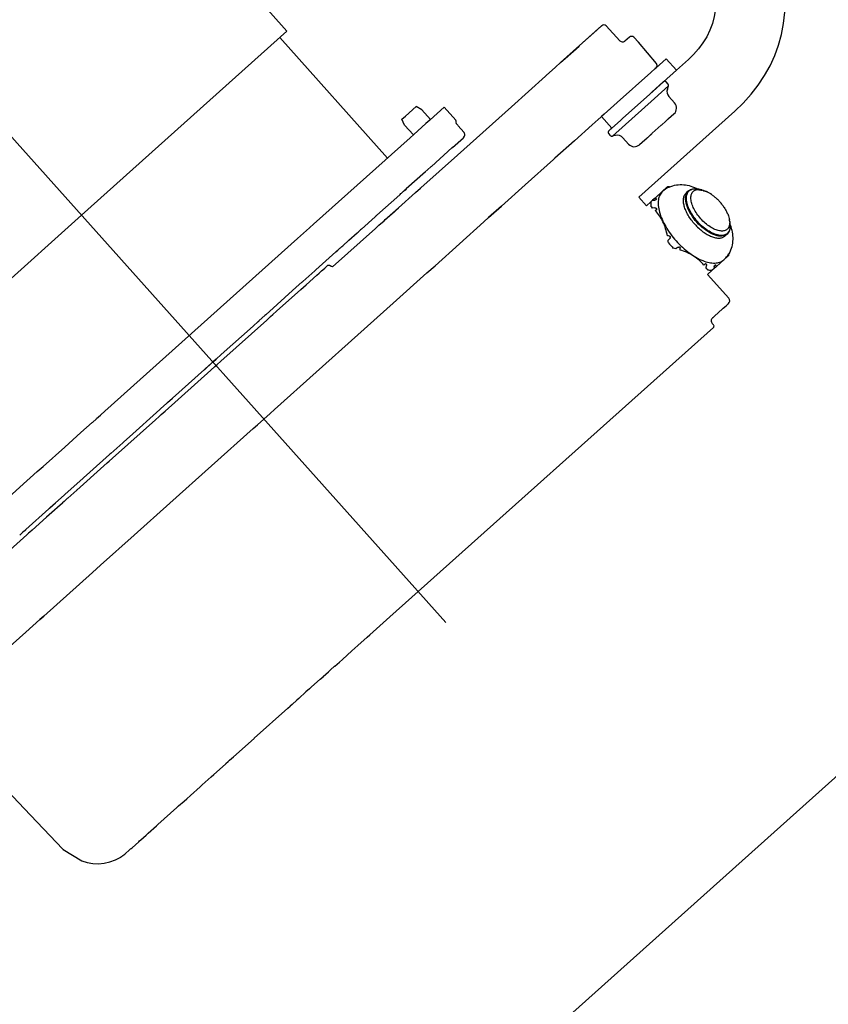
# Model space of a CAD drawing. Header units: millimetres. Extents: x -5775 to 72913, y -36825 to 83180.
# Tile 17 of 48: x 64341 to 64551, y 43064 to 43319. Entities that reach past the tile are written whole.
import ezdxf
from ezdxf.enums import TextEntityAlignment as Align

# ---------------------------------------------------------------- set-up
doc = ezdxf.new("R2010")
doc.units = ezdxf.units.MM
doc.header["$LTSCALE"] = 0.3
doc.layers.add('RLT 2', color=253, linetype='Continuous')
doc.styles.add('Arial', font='arial.ttf', dxfattribs={"width": 0.95, "height": 1.8})

# ---------------------------------------------------------------- blocks, each defined once
blk = doc.blocks.new('RLT2')
at = {"layer": 'RLT 2', "ltscale": 4}
blk.add_line((104189.11, -109757.98), (104476.56, -110079.22), dxfattribs=at)
at = {"layer": 'RLT 2', "ltscale": 10}
blk.add_line((104893.48, -109836.57), (104189.26, -110466.73), dxfattribs=at)
at = {"layer": 'RLT 2'}
for p, q in [((104420.46, -109909.27), (104435.37, -109925.93)), ((104506.32, -109934.09), (104516.93, -109924.6)), ((104515.67, -109925.73), (104516.93, -109924.6)), ((104516.93, -109924.6), (104516.98, -109924.55)), ((104516.93, -109924.6), (104516.97, -109924.56)), ((104521.7, -109928.42), (104518.1, -109924.6)), ((104382.07, -109973.62), (104435.37, -109925.93)), ((104433.51, -109927.59), (104461.45, -109958.82)), ((104511.22, -109929.71), (104515.67, -109925.73)), ((104524.18, -109927.51), (104522.99, -109928.57)), ((104526.48, -109928.81), (104525.3, -109927.55)), ((104507.47, -109933.06), (104511.11, -109929.81)), ((104511.11, -109929.81), (104511.22, -109929.71)), ((104531.15, -109934.31), (104526.48, -109928.81)), ((104502.55, -109937.47), (104505.02, -109935.26)), ((104505.02, -109935.26), (104506.32, -109934.09)), ((104506.32, -109934.09), (104505.02, -109935.26)), ((104506.32, -109934.09), (104507.47, -109933.06)), ((104530.81, -109935.66), (104531.08, -109935.43)), ((104530.81, -109935.66), (104531.08, -109935.43)), ((104531.08, -109935.43), (104530.81, -109935.66)), ((104533.68, -109933.1), (104531.08, -109935.43)), ((104533.68, -109933.1), (104536.34, -109936.08)), ((104539.47, -109933.28), (104536.34, -109936.08)), ((104539.47, -109933.28), (104539.47, -109933.28)), ((104493.55, -109945.52), (104502.39, -109937.61)), ((104502.39, -109937.61), (104502.55, -109937.47)), ((104520.98, -109944.46), (104529.7, -109936.66)), ((104529.7, -109936.66), (104530.81, -109935.66)), ((104530.81, -109935.66), (104529.7, -109936.66)), ((104536.34, -109936.08), (104532.99, -109939.08)), ((104529.45, -109942.25), (104532.98, -109939.09)), ((104532.95, -109939.12), (104530.01, -109941.75)), ((104534.27, -109940.14), (104530.64, -109943.39)), ((104532.99, -109939.08), (104532.95, -109939.12)), ((104532.98, -109939.09), (104532.99, -109939.08)), ((104534.17, -109939.65), (104533.69, -109939.12)), ((104534, -109940.96), (104534.27, -109940.14)), ((104522.37, -109948.58), (104529.45, -109942.25)), ((104522.37, -109948.58), (104529.45, -109942.25)), ((104529.64, -109942.08), (104529.45, -109942.25)), ((104529.87, -109941.87), (104529.64, -109942.08)), ((104530.01, -109941.75), (104529.87, -109941.87)), ((104535.87, -109944.55), (104534.41, -109942.92)), ((104468.9, -109945.44), (104466.1, -109947.94)), ((104470.34, -109946.3), (104468.9, -109945.44)), ((104476.14, -109945.66), (104472.46, -109948.97)), ((104476.14, -109945.66), (104479.14, -109949.03)), ((104479.54, -109958.06), (104493.55, -109945.52)), ((104517.58, -109947.5), (104520.98, -109944.46)), ((104519.74, -109953.14), (104530.64, -109943.39)), ((104465.17, -109948.77), (104466.1, -109947.94)), ((104472.61, -109948.83), (104470.34, -109946.3)), ((104514.54, -109950.22), (104517.58, -109947.5)), ((104516.91, -109948.1), (104515.77, -109949.12)), ((104517.58, -109947.5), (104516.91, -109948.1)), ((104516.91, -109948.1), (104519.58, -109951.08)), ((104517.6, -109947.49), (104517.58, -109947.5)), ((104519.14, -109946.1), (104517.6, -109947.49)), ((104551.47, -109946.7), (104526.58, -109968.97)), ((104534.29, -109948.66), (104535.69, -109947.4)), ((104535.65, -109947.44), (104534.29, -109948.66)), ((104535.72, -109947.38), (104535.65, -109947.44)), ((104535.69, -109947.4), (104535.69, -109947.4)), ((104465.87, -109950.3), (104465.17, -109948.77)), ((104468.13, -109952.83), (104465.87, -109950.3)), ((104471.41, -109949.9), (104468.28, -109952.7)), ((104472.39, -109949.03), (104471.41, -109949.9)), ((104472.46, -109948.97), (104472.39, -109949.03)), ((104479.76, -109950.45), (104481.22, -109952.15)), ((104514.54, -109950.22), (104509.89, -109954.38)), ((104519.58, -109951.08), (104521.81, -109949.08)), ((104519.58, -109951.08), (104521.81, -109949.08)), ((104521.81, -109949.08), (104522.18, -109948.75)), ((104521.81, -109949.08), (104522.18, -109948.75)), ((104522.18, -109948.75), (104522.37, -109948.58)), ((104522.18, -109948.75), (104522.37, -109948.58)), ((104531.64, -109951.02), (104532.39, -109950.35)), ((104531.64, -109951.02), (104532.39, -109950.35)), ((104532.39, -109950.35), (104532.53, -109950.23)), ((104532.39, -109950.35), (104532.53, -109950.23)), ((104532.53, -109950.23), (104533.48, -109949.38)), ((104532.53, -109950.23), (104533.48, -109949.38)), ((104533.48, -109949.38), (104533.68, -109949.2)), ((104533.66, -109949.21), (104533.48, -109949.38)), ((104533.68, -109949.2), (104533.66, -109949.21)), ((104533.68, -109949.2), (104533.84, -109949.05)), ((104533.84, -109949.05), (104533.68, -109949.2)), ((104533.84, -109949.05), (104534.24, -109948.7)), ((104534.24, -109948.7), (104533.84, -109949.05)), ((104534.24, -109948.7), (104534.27, -109948.67)), ((104534.27, -109948.67), (104534.24, -109948.7)), ((104534.27, -109948.67), (104534.29, -109948.66)), ((104534.29, -109948.66), (104534.27, -109948.67)), ((104468.28, -109952.7), (104467.28, -109953.59)), ((104481.27, -109952.2), (104481.22, -109952.15)), ((104519.27, -109952.99), (104518.79, -109952.46)), ((104518.83, -109951.75), (104519.58, -109951.08)), ((104518.83, -109951.75), (104519.53, -109951.12)), ((104519.53, -109951.12), (104519.58, -109951.08)), ((104520.59, -109952.97), (104519.74, -109953.14)), ((104529.01, -109953.38), (104529.96, -109952.53)), ((104529.01, -109953.38), (104529.91, -109952.57)), ((104529.91, -109952.57), (104529.96, -109952.53)), ((104529.96, -109952.53), (104530.09, -109952.41)), ((104529.96, -109952.53), (104530.09, -109952.41)), ((104530.09, -109952.41), (104530.85, -109951.73)), ((104530.09, -109952.41), (104530.85, -109951.73)), ((104530.85, -109951.73), (104531.64, -109951.02)), ((104530.85, -109951.73), (104531.64, -109951.02)), ((104442.28, -109975.97), (104467.28, -109953.59)), ((104478.32, -109956.06), (104481.11, -109953.57)), ((104481.11, -109953.57), (104481.14, -109953.54)), ((104481.12, -109953.56), (104481.11, -109953.57)), ((104481.14, -109953.54), (104481.12, -109953.56)), ((104481.15, -109953.53), (104481.14, -109953.54)), ((104509.89, -109954.38), (104504.85, -109958.89)), ((104523.95, -109955.22), (104522.49, -109953.59)), ((104526.77, -109955.38), (104526.84, -109955.32)), ((104526.8, -109955.36), (104528.2, -109954.1)), ((104526.84, -109955.32), (104528.2, -109954.1)), ((104528.2, -109954.1), (104528.25, -109954.06)), ((104528.2, -109954.1), (104528.25, -109954.06)), ((104528.25, -109954.06), (104528.65, -109953.7)), ((104528.25, -109954.06), (104528.6, -109953.75)), ((104528.6, -109953.75), (104528.65, -109953.7)), ((104528.65, -109953.7), (104528.81, -109953.56)), ((104528.65, -109953.7), (104528.81, -109953.56)), ((104528.81, -109953.56), (104528.82, -109953.54)), ((104528.81, -109953.56), (104528.82, -109953.54)), ((104528.82, -109953.54), (104529.01, -109953.38)), ((104528.82, -109953.54), (104529.01, -109953.38)), ((104470.04, -109966.56), (104479.54, -109958.06)), ((104472.8, -109961.01), (104478.24, -109956.14)), ((104478.24, -109956.14), (104478.32, -109956.06)), ((104478.32, -109956.06), (104478.24, -109956.14)), ((104478.32, -109956.06), (104478.32, -109956.06)), ((104504.47, -109959.23), (104497.15, -109965.79)), ((104504.85, -109958.89), (104504.47, -109959.23)), ((104471.27, -109962.37), (104466.29, -109966.83)), ((104471.13, -109962.49), (104472.66, -109961.13)), ((104472.8, -109961.01), (104472.66, -109961.13)), ((104466.3, -109966.82), (104469.75, -109963.73)), ((104497.15, -109965.79), (104491.02, -109971.27)), ((104458.67, -109973.65), (104464.61, -109968.34)), ((104464.27, -109971.73), (104468.72, -109967.74)), ((104464.27, -109971.73), (104468.72, -109967.74)), ((104464.79, -109968.17), (104464.61, -109968.34)), ((104464.68, -109968.27), (104464.91, -109968.06)), ((104464.91, -109968.06), (104465.1, -109967.89)), ((104465.5, -109967.53), (104465.1, -109967.89)), ((104465.1, -109967.89), (104465.14, -109967.85)), ((104465.14, -109967.85), (104465.52, -109967.52)), ((104465.24, -109967.77), (104465.52, -109967.52)), ((104465.52, -109967.52), (104465.66, -109967.39)), ((104465.66, -109967.39), (104465.7, -109967.36)), ((104465.7, -109967.36), (104465.88, -109967.2)), ((104465.84, -109967.23), (104466.23, -109966.88)), ((104466.23, -109966.88), (104465.84, -109967.23)), ((104465.88, -109967.2), (104466.15, -109966.96)), ((104466.15, -109966.96), (104466.23, -109966.88)), ((104466.23, -109966.88), (104466.3, -109966.82)), ((104466.29, -109966.83), (104466.23, -109966.88)), ((104466.23, -109966.88), (104466.25, -109966.86)), ((104468.72, -109967.74), (104469.91, -109966.68)), ((104468.72, -109967.74), (104468.78, -109967.68)), ((104468.78, -109967.68), (104469.99, -109966.6)), ((104469.91, -109966.68), (104470.04, -109966.56)), ((104470.02, -109966.58), (104469.97, -109966.62)), ((104469.99, -109966.6), (104470.02, -109966.58)), ((104530.8, -109969.19), (104532.74, -109967.45)), ((104532.74, -109967.45), (104532.75, -109967.44)), ((104532.75, -109967.44), (104532.78, -109967.42)), ((104532.77, -109967.46), (104532.76, -109967.47)), ((104532.8, -109967.44), (104532.77, -109967.46)), ((104532.78, -109967.42), (104533.81, -109966.49)), ((104533.96, -109966.36), (104533.81, -109966.49)), ((104533.96, -109966.36), (104534.03, -109966.29)), ((104539.46, -109967.37), (104538.9, -109967.88)), ((104539.04, -109967.92), (104539.04, -109967.91)), ((104542.96, -109967.09), (104542.16, -109966.9)), ((104542.92, -109967.17), (104542.93, -109967.17)), ((104528.56, -109971.19), (104526.58, -109968.97)), ((104526.67, -109969.08), (104526.67, -109969.08)), ((104529.73, -109970.15), (104528.56, -109971.19)), ((104529.73, -109970.15), (104530.15, -109969.77)), ((104530.8, -109969.19), (104530.15, -109969.77)), ((104530.15, -109969.77), (104530.76, -109969.73)), ((104531.05, -109969.63), (104531.18, -109969.52)), ((104546.88, -109969.43), (104546.75, -109969.3)), ((104382.07, -109973.62), (104328.77, -110021.32)), ((104458.48, -109973.82), (104458.67, -109973.65)), ((104460.67, -109974.94), (104464.27, -109971.73)), ((104460.86, -109974.78), (104463.14, -109972.73)), ((104463.14, -109972.73), (104464.27, -109971.73)), ((104487.66, -109974.28), (104491.02, -109971.27)), ((104491.02, -109971.27), (104487.66, -109974.28)), ((104530.79, -109971.75), (104530.18, -109971.79)), ((104530.85, -109972.44), (104531.2, -109972.14)), ((104441.3, -109976.85), (104442.28, -109975.97)), ((104458.22, -109974.05), (104454.66, -109977.24)), ((104458.28, -109974), (104458.22, -109974.05)), ((104458.38, -109973.9), (104458.28, -109974)), ((104458.36, -109973.92), (104458.28, -109974)), ((104458.31, -109977.05), (104459.21, -109976.25)), ((104458.32, -109973.96), (104458.38, -109973.91)), ((104458.38, -109973.9), (104458.36, -109973.92)), ((104458.38, -109973.9), (104458.48, -109973.82)), ((104458.38, -109973.9), (104458.46, -109973.84)), ((104458.38, -109973.91), (104458.38, -109973.9)), ((104458.53, -109973.77), (104458.42, -109973.87)), ((104458.46, -109973.84), (104458.48, -109973.82)), ((104459.21, -109976.25), (104460.53, -109975.07)), ((104459.21, -109976.25), (104460.53, -109975.07)), ((104460.53, -109975.07), (104460.67, -109974.94)), ((104460.53, -109975.07), (104460.54, -109975.06)), ((104460.54, -109975.06), (104460.86, -109974.78)), ((104473.75, -109986.72), (104486.41, -109975.4)), ((104486.41, -109975.4), (104487.66, -109974.28)), ((104550.14, -109975.1), (104550.23, -109975.92)), ((104550.23, -109975.92), (104550.23, -109975.92)), ((104438.1, -109979.71), (104441.23, -109976.91)), ((104441.23, -109976.91), (104441.3, -109976.85)), ((104447.16, -109987.03), (104458.31, -109977.05)), ((104451.44, -109980.12), (104453.54, -109978.24)), ((104453.54, -109978.24), (104453.55, -109978.23)), ((104453.55, -109978.23), (104453.81, -109978)), ((104453.81, -109978), (104454.44, -109977.44)), ((104454.66, -109977.24), (104454.44, -109977.44)), ((104549.47, -109978.55), (104548.9, -109979.06)), ((104549.47, -109978.55), (104549.46, -109978.56)), ((104388.14, -110024.41), (104438.1, -109979.71)), ((104449.81, -109981.57), (104451.44, -109980.12)), ((104534.19, -109980.1), (104534.63, -109979.71)), ((104442.84, -109987.81), (104448.05, -109983.15)), ((104448.05, -109983.15), (104449.59, -109981.77)), ((104448.05, -109983.15), (104448.54, -109982.71)), ((104448.54, -109982.71), (104448.65, -109982.61)), ((104448.65, -109982.61), (104449.48, -109981.87)), ((104449.48, -109981.87), (104449.59, -109981.77)), ((104449.59, -109981.77), (104449.81, -109981.57)), ((104536.67, -109981.99), (104536.23, -109982.39)), ((104543.82, -109986.24), (104543.47, -109986.55)), ((104548.64, -109985.23), (104546.71, -109986.96)), ((104548.63, -109985.2), (104548.64, -109985.19)), ((104548.64, -109985.19), (104548.67, -109985.17)), ((104548.66, -109985.21), (104548.64, -109985.23)), ((104548.68, -109985.19), (104548.66, -109985.21)), ((104549.72, -109984.26), (104548.68, -109985.19)), ((104549.87, -109984.13), (104549.72, -109984.26)), ((104549.94, -109984.07), (104549.87, -109984.13)), ((104439.49, -109990.81), (104442.59, -109988.03)), ((104442.84, -109987.81), (104442.59, -109988.03)), ((104443.1, -109989.19), (104443.72, -109988.63)), ((104443.72, -109988.63), (104444.36, -109988.06)), ((104444.36, -109988.06), (104444.65, -109987.8)), ((104444.65, -109987.8), (104445.17, -109987.34)), ((104445.17, -109987.34), (104445.99, -109986.61)), ((104462.93, -109996.4), (104471.65, -109988.6)), ((104471.65, -109988.6), (104473.75, -109986.72)), ((104544.05, -109987.28), (104544.15, -109986.68)), ((104545.63, -109987.92), (104544.43, -109989)), ((104549.91, -109995.15), (104544.43, -109989)), ((104546.06, -109987.54), (104545.63, -109987.92)), ((104546.16, -109986.94), (104546.06, -109987.54)), ((104546.71, -109986.96), (104546.06, -109987.54)), ((104546.42, -109986.55), (104546.29, -109986.66)), ((104437.79, -109992.33), (104439.24, -109991.03)), ((104437.79, -109992.33), (104439.24, -109991.03)), ((104439.24, -109991.03), (104439.4, -109990.9)), ((104439.4, -109990.9), (104439.49, -109990.81)), ((104440.31, -109991.68), (104443.1, -109989.19)), ((104429.86, -109999.43), (104437.79, -109992.33)), ((104432.65, -109998.54), (104438.92, -109992.93)), ((104438.92, -109992.93), (104440.31, -109991.68)), ((104453.7, -110004.66), (104462.93, -109996.4)), ((104549.56, -109996.81), (104549.8, -109996.59)), ((104549.56, -109996.81), (104549.79, -109996.59)), ((104549.79, -109996.59), (104549.83, -109996.56)), ((104549.8, -109996.59), (104549.82, -109996.57)), ((104431.71, -109999.39), (104432.65, -109998.54)), ((104546.25, -109999.77), (104548.33, -109997.9)), ((104546.25, -109999.77), (104548.33, -109997.9)), ((104548.33, -109997.9), (104548.39, -109997.86)), ((104548.33, -109997.9), (104548.39, -109997.86)), ((104548.39, -109997.86), (104548.48, -109997.77)), ((104548.39, -109997.86), (104548.48, -109997.77)), ((104548.48, -109997.77), (104549.23, -109997.1)), ((104548.48, -109997.77), (104549.23, -109997.1)), ((104549.23, -109997.1), (104549.56, -109996.81)), ((104549.23, -109997.1), (104549.56, -109996.81)), ((104418.25, -110011.43), (104430.13, -110000.8)), ((104426.58, -110002.37), (104427.88, -110001.2)), ((104426.58, -110002.37), (104427.88, -110001.2)), ((104427.88, -110001.2), (104428.12, -110000.98)), ((104428.12, -110000.98), (104428.15, -110000.96)), ((104428.15, -110000.96), (104429.59, -109999.67)), ((104429.86, -109999.43), (104429.59, -109999.67)), ((104430.13, -110000.8), (104431.13, -109999.9)), ((104431.13, -109999.9), (104431.71, -109999.39)), ((104545.63, -110001.67), (104545.98, -110002.07)), ((104545.63, -110001.67), (104545.63, -110001.67)), ((104545.72, -110000.24), (104545.78, -110000.19)), ((104545.72, -110000.24), (104545.78, -110000.19)), ((104545.78, -110000.19), (104545.85, -110000.12)), ((104545.78, -110000.19), (104545.85, -110000.12)), ((104545.85, -110000.12), (104546.19, -109999.82)), ((104545.85, -110000.12), (104546.19, -109999.82)), ((104546.19, -109999.82), (104546.25, -109999.77)), ((104546.19, -109999.82), (104546.25, -109999.77)), ((104418.33, -110009.74), (104426.58, -110002.37)), ((104462.03, -110077.72), (104545.94, -110002.77)), ((104545.98, -110002.07), (104545.98, -110002.07)), ((104545.99, -110002.09), (104545.98, -110002.07)), ((104546.06, -110002.19), (104545.99, -110002.09)), ((104432.12, -110023.97), (104453.7, -110004.66)), ((104414.03, -110013.59), (104416, -110011.83)), ((104416.28, -110011.58), (104416, -110011.83)), ((104416.28, -110011.58), (104416.97, -110010.96)), ((104416.97, -110010.96), (104416.28, -110011.58)), ((104416.28, -110011.58), (104416.97, -110010.96)), ((104416.28, -110011.58), (104416.89, -110011.03)), ((104416.91, -110011.01), (104416.97, -110010.96)), ((104416.97, -110010.96), (104418.33, -110009.74)), ((104418.29, -110009.78), (104416.97, -110010.96)), ((104417.24, -110012.33), (104418.25, -110011.43)), ((104418.33, -110009.74), (104418.29, -110009.78)), ((104418.32, -110009.75), (104418.33, -110009.74)), ((104403.76, -110024.4), (104415.64, -110013.77)), ((104405.71, -110021.04), (104413.96, -110013.66)), ((104415.31, -110012.45), (104413.96, -110013.65)), ((104413.96, -110013.66), (104414.03, -110013.59)), ((104413.96, -110013.66), (104414, -110013.62)), ((104413.96, -110013.65), (104413.96, -110013.66)), ((104415.64, -110013.77), (104416.65, -110012.86)), ((104416.65, -110012.86), (104417.24, -110012.33)), ((104404.16, -110022.42), (104404.41, -110022.2)), ((104404.41, -110022.2), (104405.71, -110021.04)), ((104404.41, -110022.2), (104405.71, -110021.04)), ((104387.15, -110025.3), (104388.01, -110024.53)), ((104388.01, -110024.53), (104388.03, -110024.52)), ((104388.03, -110024.52), (104388.14, -110024.41)), ((104394.5, -110031.07), (104402.42, -110023.98)), ((104402.69, -110023.74), (104402.42, -110023.98)), ((104402.69, -110023.74), (104404.14, -110022.45)), ((104402.76, -110025.29), (104403.76, -110024.4)), ((104404.14, -110022.45), (104404.16, -110022.42)), ((104430.98, -110025), (104432.12, -110023.97)), ((104384.85, -110027.36), (104384.98, -110027.24)), ((104384.98, -110027.24), (104385.85, -110026.46)), ((104385.85, -110026.46), (104386, -110026.33)), ((104386, -110026.33), (104387, -110025.43)), ((104387, -110025.43), (104387.15, -110025.3)), ((104390.16, -110036.56), (104401.23, -110026.65)), ((104401.23, -110026.65), (104402.18, -110025.81)), ((104402.18, -110025.81), (104402.76, -110025.29)), ((104427.72, -110027.92), (104430.98, -110025)), ((104381.91, -110029.99), (104384.85, -110027.36)), ((104404.99, -110048.25), (104426.57, -110028.94)), ((104426.57, -110028.94), (104427.72, -110027.92)), ((104377.74, -110033.72), (104380.87, -110030.92)), ((104380.87, -110030.92), (104381.91, -110029.99)), ((104392.89, -110032.51), (104393.05, -110032.37)), ((104393.05, -110032.37), (104394.5, -110031.07)), ((104393.05, -110032.37), (104394.5, -110031.07)), ((104372.14, -110038.73), (104377.74, -110033.72)), ((104389.69, -110035.37), (104392.79, -110032.6)), ((104392.79, -110032.6), (104392.89, -110032.51)), ((104384.24, -110040.25), (104389.35, -110035.68)), ((104388.72, -110037.85), (104389.24, -110037.39)), ((104389.24, -110037.39), (104390.16, -110036.56)), ((104389.35, -110035.68), (104389.44, -110035.6)), ((104389.69, -110035.37), (104389.44, -110035.6)), ((104366.1, -110044.14), (104370.63, -110040.08)), ((104370.63, -110040.08), (104372.14, -110038.73)), ((104380.87, -110044.88), (104387.9, -110038.58)), ((104387.9, -110038.58), (104388.72, -110037.85)), ((104377.85, -110045.97), (104382.47, -110041.83)), ((104382.47, -110041.83), (104382.69, -110041.63)), ((104382.69, -110041.63), (104384.24, -110040.25)), ((104382.69, -110041.63), (104384.16, -110040.32)), ((104384.16, -110040.32), (104384.24, -110040.25)), ((104385.1, -110041.09), (104385.11, -110041.08)), ((104385.11, -110041.08), (104385.14, -110041.05)), ((104351.74, -110056.99), (104366.1, -110044.14)), ((104380.87, -110044.88), (104378.56, -110046.95)), ((104380.91, -110044.84), (104380.87, -110044.88)), ((104380.87, -110044.88), (104380.9, -110044.85)), ((104380.9, -110044.85), (104380.91, -110044.84)), ((104375.37, -110048.19), (104377.63, -110046.17)), ((104378.39, -110047.09), (104377.61, -110047.8)), ((104377.63, -110046.17), (104377.85, -110045.97)), ((104377.85, -110045.97), (104377.63, -110046.17)), ((104378.56, -110046.95), (104378.39, -110047.09)), ((104367.68, -110055.07), (104373.62, -110049.75)), ((104373.62, -110049.75), (104373.81, -110049.59)), ((104373.95, -110049.46), (104373.75, -110049.64)), ((104373.81, -110049.59), (104373.99, -110049.42)), ((104373.81, -110049.59), (104373.96, -110049.45)), ((104373.83, -110049.57), (104373.92, -110049.48)), ((104373.92, -110049.48), (104373.99, -110049.42)), ((104373.99, -110049.42), (104373.95, -110049.46)), ((104373.96, -110049.45), (104373.99, -110049.42)), ((104373.99, -110049.42), (104375.37, -110048.19)), ((104373.99, -110049.42), (104374.37, -110049.08)), ((104374.37, -110049.08), (104375.37, -110048.19)), ((104376.55, -110048.74), (104374.38, -110050.68)), ((104375.37, -110048.19), (104375.41, -110048.15)), ((104377.04, -110048.31), (104376.55, -110048.74)), ((104377.18, -110048.17), (104377.04, -110048.31)), ((104377.61, -110047.8), (104377.18, -110048.17)), ((104395.76, -110056.51), (104404.99, -110048.25)), ((104372.99, -110051.93), (104369.25, -110055.27)), ((104374.38, -110050.68), (104372.99, -110051.93)), ((104367.19, -110055.51), (104367.5, -110055.23)), ((104367.19, -110055.51), (104367.37, -110055.34)), ((104367.37, -110055.34), (104367.61, -110055.14)), ((104367.68, -110055.07), (104367.5, -110055.23)), ((104369.25, -110055.27), (104368.66, -110055.81)), ((104367.95, -110056.44), (104362.69, -110061.15)), ((104366.45, -110056.17), (104366.06, -110056.52)), ((104366.06, -110056.52), (104366.45, -110056.17)), ((104366.06, -110056.52), (104366.14, -110056.45)), ((104366.14, -110056.45), (104366.41, -110056.21)), ((104366.41, -110056.21), (104366.58, -110056.05)), ((104366.58, -110056.05), (104366.63, -110056.01)), ((104366.63, -110056.01), (104366.77, -110055.89)), ((104366.77, -110055.89), (104367.14, -110055.55)), ((104366.77, -110055.89), (104367.05, -110055.63)), ((104367.19, -110055.51), (104366.78, -110055.87)), ((104367.05, -110055.63), (104367.19, -110055.51)), ((104367.14, -110055.55), (104367.19, -110055.51)), ((104368.36, -110056.07), (104367.95, -110056.44)), ((104368.66, -110055.81), (104368.36, -110056.07)), ((104387.04, -110064.31), (104395.76, -110056.51)), ((104387.04, -110064.31), (104384.94, -110066.19)), ((104384.94, -110066.19), (104387.04, -110064.31)), ((104372.29, -110077.52), (104384.94, -110066.19)), ((104372.29, -110077.52), (104371.3, -110078.4)), ((104371.3, -110078.4), (104372.29, -110077.52)), ((104462.03, -110077.72), (104456.83, -110082.38)), ((104367.67, -110081.65), (104371.3, -110078.4)), ((104351.3, -110096.3), (104367.67, -110081.65)), ((104453.77, -110085.11), (104456.17, -110082.97)), ((104456.17, -110082.97), (104456.83, -110082.38)), ((104452.99, -110085.82), (104452.18, -110086.54)), ((104452.99, -110085.82), (104453.77, -110085.11)), ((104452.99, -110085.82), (104453.77, -110085.11)), ((104452.99, -110085.82), (104452.99, -110085.82)), ((104452.99, -110085.82), (104452.99, -110085.82)), ((104453.77, -110085.11), (104453.77, -110085.11)), ((104449.73, -110088.73), (104452.18, -110086.54)), ((104447.73, -110090.52), (104446.68, -110091.46)), ((104447.73, -110090.52), (104447.75, -110090.5)), ((104447.75, -110090.5), (104448.37, -110089.95)), ((104448.37, -110089.95), (104448.95, -110089.43)), ((104449.73, -110088.73), (104448.95, -110089.43)), ((104443.98, -110093.88), (104444.72, -110093.22)), ((104443.98, -110093.88), (104444.72, -110093.22)), ((104444.72, -110093.22), (104444.78, -110093.16)), ((104444.72, -110093.22), (104444.72, -110093.22)), ((104444.78, -110093.16), (104446.12, -110091.96)), ((104446.42, -110091.7), (104446.12, -110091.96)), ((104446.55, -110091.57), (104446.42, -110091.7)), ((104446.68, -110091.46), (104446.55, -110091.57)), ((104441.45, -110096.14), (104441.32, -110096.26)), ((104441.73, -110095.89), (104441.45, -110096.14)), ((104443.98, -110093.88), (104441.73, -110095.89)), ((104443.98, -110093.88), (104443.98, -110093.88)), ((104443.98, -110093.88), (104443.98, -110093.88)), ((104440.29, -110097.18), (104438.41, -110098.86)), ((104441.19, -110096.37), (104440.29, -110097.18)), ((104441.32, -110096.26), (104441.19, -110096.37)), ((104435.61, -110101.36), (104436.17, -110100.86)), ((104435.61, -110101.36), (104436.17, -110100.86)), ((104436.68, -110100.41), (104436.17, -110100.86)), ((104436.17, -110100.86), (104436.17, -110100.86)), ((104437.88, -110099.33), (104436.68, -110100.41)), ((104438.41, -110098.86), (104437.88, -110099.33)), ((104426.87, -110109.19), (104435.61, -110101.36)), ((104435.61, -110101.36), (104435.61, -110101.36)), ((104435.61, -110101.36), (104435.61, -110101.36)), ((104421.47, -110114.02), (104426.86, -110109.2)), ((104420.5, -110114.89), (104421.46, -110114.03)), ((104421.46, -110114.03), (104421.47, -110114.02)), ((104416.41, -110118.55), (104419.43, -110115.85)), ((104419.43, -110115.85), (104419.53, -110115.76)), ((104419.53, -110115.76), (104420.12, -110115.23)), ((104419.53, -110115.76), (104420.12, -110115.23)), ((104419.53, -110115.76), (104419.53, -110115.76)), ((104419.53, -110115.76), (104419.53, -110115.76)), ((104420.12, -110115.23), (104420.5, -110114.89)), ((104420.12, -110115.23), (104420.12, -110115.23)), ((104413.38, -110121.26), (104415.74, -110119.15)), ((104415.74, -110119.15), (104416.41, -110118.55)), ((104412.84, -110121.74), (104413.38, -110121.26)), ((104412.84, -110121.74), (104413.38, -110121.26)), ((104413.38, -110121.26), (104413.38, -110121.26)), ((104409.36, -110124.85), (104410.35, -110123.97)), ((104410.35, -110123.97), (104412.84, -110121.74)), ((104412.84, -110121.74), (104412.84, -110121.74)), ((104412.84, -110121.74), (104412.84, -110121.74)), ((104406.79, -110127.16), (104407.27, -110126.73)), ((104406.79, -110127.16), (104407.27, -110126.73)), ((104407.27, -110126.73), (104408.7, -110125.45)), ((104407.27, -110126.73), (104407.27, -110126.73)), ((104408.7, -110125.45), (104409.36, -110124.85)), ((104401.9, -110131.53), (104406.79, -110127.16)), ((104406.79, -110127.16), (104406.79, -110127.16)), ((104406.79, -110127.16), (104406.79, -110127.16)), ((104399.36, -110133.81), (104401.49, -110131.9)), ((104399.36, -110133.81), (104401.49, -110131.9)), ((104401.49, -110131.9), (104401.9, -110131.53)), ((104401.49, -110131.9), (104401.9, -110131.53)), ((104401.49, -110131.9), (104401.49, -110131.9)), ((104401.49, -110131.9), (104401.49, -110131.9)), ((104401.9, -110131.53), (104401.9, -110131.53)), ((104398.14, -110134.89), (104398.81, -110134.3)), ((104399.35, -110133.81), (104398.81, -110134.3)), ((104398.81, -110134.3), (104399.36, -110133.81)), ((104395.18, -110137.55), (104396.92, -110135.99)), ((104396.92, -110135.99), (104397.14, -110135.79)), ((104396.92, -110135.99), (104397.06, -110135.86)), ((104397.06, -110135.86), (104397.2, -110135.73)), ((104397.14, -110135.79), (104397.46, -110135.51)), ((104397.14, -110135.79), (104397.14, -110135.79)), ((104397.46, -110135.51), (104398.14, -110134.89)), ((104377.25, -110137.91), (104377.25, -110137.91)), ((104377.25, -110137.91), (104377.25, -110137.91)), ((104393.62, -110138.94), (104394.39, -110138.26)), ((104393.62, -110138.94), (104393.62, -110138.94)), ((104394.39, -110138.26), (104394.57, -110138.09)), ((104394.57, -110138.09), (104394.83, -110137.85)), ((104394.83, -110137.85), (104394.97, -110137.73)), ((104394.97, -110137.73), (104395.18, -110137.55)), ((104394.97, -110137.73), (104395.18, -110137.55))]:
    blk.add_line(p, q, dxfattribs=at)
for points in [[(104551.47, -109946.7), (104553.66, -109944.6), (104555.73, -109942.31), (104557.58, -109939.93), (104559.21, -109937.45), (104560.63, -109934.9), (104561.83, -109932.27), (104562.8, -109929.58), (104563.57, -109926.8), (104564.12, -109923.95), (104564.45, -109921.04), (104564.55, -109918.06), (104564.43, -109915.02), (104564.07, -109911.94), (104563.51, -109908.95)], [(104545.94, -109912.85), (104546.27, -109914.62), (104546.49, -109916.52), (104546.55, -109918.41), (104546.45, -109920.28), (104546.17, -109922.13), (104545.71, -109923.95), (104545.05, -109925.73), (104544.23, -109927.42), (104543.24, -109929.02), (104542.11, -109930.54), (104540.81, -109931.99), (104539.47, -109933.28)], [(104481.15, -109953.53), (104481.26, -109953.42), (104481.39, -109953.19), (104481.46, -109952.94), (104481.46, -109952.68), (104481.4, -109952.43), (104481.27, -109952.2)], [(104545.94, -110002.77), (104546.04, -110002.64), (104546.09, -110002.5), (104546.1, -110002.34), (104546.06, -110002.19)], [(104346.65, -110105.78), (104356.93, -110116.58), (104367.21, -110127.37), (104377.25, -110137.91)], [(104377.32, -110137.97), (104382.13, -110140.93), (104383.55, -110141.36), (104385.01, -110141.62), (104386.49, -110141.68), (104387.98, -110141.56), (104389.44, -110141.23), (104390.87, -110140.71), (104392.11, -110140.05)], [(104392.59, -110139.74), (104392.84, -110139.57), (104392.86, -110139.56), (104392.89, -110139.54), (104392.91, -110139.52), (104392.94, -110139.5), (104392.97, -110139.48), (104393.01, -110139.45), (104393.04, -110139.42), (104393.08, -110139.39), (104393.13, -110139.35), (104393.18, -110139.32), (104393.23, -110139.27), (104393.29, -110139.23), (104393.35, -110139.18), (104393.41, -110139.12), (104393.48, -110139.07), (104393.55, -110139), (104393.62, -110138.94)], [(104392.11, -110140.05), (104392.17, -110140.01), (104392.24, -110139.97), (104392.3, -110139.93), (104392.36, -110139.89), (104392.41, -110139.86), (104392.46, -110139.83), (104392.51, -110139.79), (104392.55, -110139.77), (104392.59, -110139.74)]]:
    blk.add_lwpolyline(points, dxfattribs=at)
for centre, radius, start, end in [((104517.52, -109925.15), 0.8, 43.3232, 131.8233), ((104524.71, -109928.1), 0.8, 43.3232, 131.8233), ((104522.44, -109927.72), 1.02, 223.589, 303.1915), ((104530.54, -109934.83), 0.8, 311.8233, 40.3232), ((104533.32, -109939.45), 0.5, 41.8233, 131.8233), ((104533.8, -109939.98), 0.5, 341.8232, 41.8233), ((104535.9, -109941.59), 2, 161.8232, 221.8233), ((104534.38, -109945.89), 2, 311.8233, 41.8233), ((104478.77, -109949.36), 0.5, 339.587, 40.8233), ((104478.35, -109949.16), 0.96, 326.8042, 337.2985), ((104519.16, -109952.12), 0.5, 131.8233, 221.8233), ((104519.64, -109952.65), 0.5, 221.8233, 281.8232), ((104521, -109954.92), 2, 41.8233, 101.8232), ((104480.45, -109952.84), 0.984, 311.8236, 314.0603), ((104525.44, -109953.89), 2, 221.8233, 311.8233), ((104537.24, -109972.52), 6.75, 116.0659, 131.1612), ((104533.76, -109973.08), 6.79, 85.1308, 87.7178), ((104537.27, -109972.58), 6.82, 115.2566, 116.0865), ((104533.73, -109973.44), 7.15, 84.5038, 85.1473), ((104537.28, -109972.59), 6.83, 114.9788, 115.2566), ((104537.29, -109972.61), 6.86, 114.3444, 114.9785), ((104533.72, -109973.61), 7.33, 83.6402, 84.5029), ((104537.3, -109972.63), 6.88, 114.0614, 114.3446), ((104536.19, -109978.65), 13.15, 63.1152, 64.2165), ((104542.1, -109971.53), 4.44, 75.8261, 79.2794), ((104541.98, -109972.03), 4.95, 73.266, 75.8415), ((104541.23, -109974.03), 7.09, 64.6346, 66.3292), ((104540.95, -109974.4), 7.61, 63.8821, 65.4893), ((104539.77, -109976.49), 10, 56.2725, 57.3212), ((104539.62, -109976.71), 10.27, 55.6458, 56.2743), ((104539.48, -109976.92), 10.52, 54.6485, 55.6442), ((104466.83, -109968.41), 0.764, 299.003, 305.6242), ((104465.67, -109971.48), 2.93, 56.7677, 56.958), ((104520.34, -109989.02), 22.43, 61.1715, 62.1903), ((104538.33, -109978.38), 12.38, 48.0273, 48.6607), ((104538.22, -109978.51), 12.55, 47.2091, 48.0272), ((104538.02, -109978.72), 12.84, 45.5839, 46.3489), ((104537.94, -109978.8), 12.96, 41.8242, 45.5842), ((104537.95, -109978.79), 12.94, 37.2673, 41.8252), ((104538.4, -109978.45), 12.38, 33.9344, 37.2887), ((104520.75, -109982.22), 14.06, 47.8715, 50.2129), ((104522.56, -109980.97), 12.5, 46.1668, 47.0071), ((104538.8, -109978.19), 11.9, 33.3355, 33.9249), ((104540.98, -109976.97), 9.4, 24.4001, 25.6708), ((104544.98, -109975.7), 5.2, 6.743, 10.3118), ((104537.8, -109980.6), 13.26, 19.7812, 20.614), ((104454.83, -109978.07), 1.43, 191.001, 191.4282), ((104530.08, -110026.97), 48.13, 84.7003, 85.3126), ((104509.3, -109983.37), 25.1, 5.8814, 7.4727), ((104554.61, -109963.88), 26.46, 219.7423, 223.9042), ((104513.66, -109982.42), 21.3, 8.0765, 8.6657), ((104530.23, -110006.75), 25.1, 76.1737, 77.765), ((104531.65, -110002.53), 21.3, 74.9807, 75.5699), ((104489.19, -109981.28), 48.13, 358.3339, 358.9462), ((104544.06, -109980.16), 6.81, 324.1617, 327.5326), ((104544.05, -109980.15), 6.82, 327.5321, 327.8489), ((104544.03, -109980.14), 6.84, 327.8494, 328.6365), ((104544, -109980.12), 6.88, 328.6363, 329.2513), ((104543.98, -109980.11), 6.9, 329.2511, 329.5374), ((104543.17, -109983.58), 6.79, 355.9288, 358.5158), ((104542.63, -109983.57), 7.33, 359.1436, 0.0063), ((104542.81, -109983.57), 7.15, 358.4992, 359.1428), ((104534.09, -109993.84), 12.5, 36.6395, 37.4797), ((104544.11, -109980.19), 6.75, 312.4902, 324.1777), ((104532.64, -109995.5), 14.06, 33.4335, 35.775), ((104525.83, -109995.16), 22.43, 21.4563, 22.4749), ((104549.16, -109995.82), 1, 311.8233, 41.8233), ((104546.35, -110000.99), 0.986, 129.9065, 222.8723), ((104385.29, -110041.27), 0.258, 131.8259, 134.8665), ((104377.47, -110048.49), 0.422, 138.3307, 150.4125), ((104377.46, -110048.47), 0.405, 131.8374, 138.2626), ((104385.37, -110130.17), 11.21, 223.6241, 224.0877)]:
    blk.add_arc(centre, radius, start, end, dxfattribs=at)
at = {"layer": 'RLT 2', "ltscale": 10}
blk.add_arc((104674.74, -110300.69), 130, 41.8233, 221.8233, dxfattribs=at)
at = {"layer": 'RLT 2'}
for points, knots in [([(104479.15, -109949.69), (104479.19, -109949.75), (104479.39, -109950.01), (104479.6, -109950.26), (104479.76, -109950.45)], [0, 0, 0, 0, 0.21951, 1, 1, 1, 1]), ([(104534.49, -109966.35), (104535.08, -109966.09), (104536.32, -109965.73), (104538.24, -109965.68), (104540.13, -109966.05), (104541.32, -109966.53), (104541.91, -109966.81)], [0, 0, 0, 0, 0.250524, 0.498604, 0.746824, 1, 1, 1, 1]), ([(104532.76, -109967.47), (104532.47, -109967.73), (104531.96, -109968.42), (104531.6, -109969.72), (104531.6, -109971.25), (104531.94, -109972.96), (104532.6, -109974.78), (104533.56, -109976.66), (104534.79, -109978.53), (104536.24, -109980.32), (104537.86, -109981.96), (104539.58, -109983.39), (104541.34, -109984.55), (104543.08, -109985.41), (104544.74, -109985.94), (104546.26, -109986.1), (104547.59, -109985.89), (104548.33, -109985.47), (104548.63, -109985.2)], [0, 0, 0, 0, 0.041115, 0.086525, 0.138889, 0.199132, 0.266867, 0.340848, 0.419273, 0.5, 0.580727, 0.659152, 0.733133, 0.800868, 0.861111, 0.913475, 0.958885, 1, 1, 1, 1]), ([(104541.1, -109975.97), (104540.46, -109975.25), (104539.62, -109974.11), (104538.79, -109972.49), (104538.37, -109971.34), (104538.16, -109970.26), (104538.16, -109969.3), (104538.39, -109968.48), (104538.71, -109968.04), (104538.9, -109967.88)], [0, 0, 0, 0, 0.318232, 0.466273, 0.601767, 0.722276, 0.826971, 0.917737, 1, 1, 1, 1]), ([(104541.67, -109975.46), (104541.1, -109974.83), (104540.11, -109973.51), (104539.22, -109971.73), (104538.82, -109970.35), (104538.68, -109969.21), (104538.8, -109968.36), (104539.04, -109967.92)], [0, 0, 0, 0, 0.306401, 0.585946, 0.709188, 0.819157, 1, 1, 1, 1]), ([(104541.84, -109975.31), (104541.39, -109974.81), (104540.59, -109973.78), (104539.66, -109972.16), (104539.07, -109970.59), (104538.89, -109969.34), (104539, -109968.47), (104539.18, -109967.93), (104539.46, -109967.48), (104539.85, -109967.14), (104540.33, -109966.9), (104540.89, -109966.78), (104541.51, -109966.78), (104541.94, -109966.85), (104542.16, -109966.9)], [0, 0, 0, 0, 0.173024, 0.336559, 0.482444, 0.605531, 0.658548, 0.706722, 0.751567, 0.795227, 0.840087, 0.888275, 0.941306, 1, 1, 1, 1]), ([(104539.04, -109967.91), (104539.07, -109967.86), (104539.19, -109967.66), (104539.34, -109967.49), (104539.46, -109967.37)], [0, 0, 0, 0, 0.255529, 1, 1, 1, 1]), ([(104539.46, -109967.37), (104539.62, -109967.23), (104540, -109966.99), (104540.66, -109966.8), (104541.4, -109966.77), (104541.9, -109966.84), (104542.16, -109966.9)], [0, 0, 0, 0, 0.227141, 0.463828, 0.719666, 1, 1, 1, 1]), ([(104542.68, -109974.56), (104542.32, -109974.15), (104541.65, -109973.32), (104540.86, -109972), (104540.4, -109970.88), (104540.18, -109970.02), (104540.08, -109969.28), (104540.11, -109968.58), (104540.33, -109967.98), (104540.56, -109967.62), (104540.87, -109967.33), (104541.39, -109967.05), (104541.85, -109966.98), (104542.16, -109966.99)], [0, 0, 0, 0, 0.172048, 0.33624, 0.485455, 0.552907, 0.615005, 0.723054, 0.770482, 0.81498, 0.858341, 0.902557, 1, 1, 1, 1]), ([(104542.16, -109966.99), (104542.22, -109966.99), (104542.49, -109967), (104542.76, -109967.04), (104542.96, -109967.09)], [0, 0, 0, 0, 0.237275, 1, 1, 1, 1]), ([(104542.19, -109967.11), (104542.25, -109967.11), (104542.49, -109967.11), (104542.73, -109967.14), (104542.92, -109967.17)], [0, 0, 0, 0, 0.237898, 1, 1, 1, 1]), ([(104542.97, -109967.09), (104543.07, -109967.11), (104543.45, -109967.21), (104543.83, -109967.36), (104544.1, -109967.48)], [0, 0, 0, 0, 0.237791, 1, 1, 1, 1]), ([(104543.4, -109967.29), (104543.46, -109967.31), (104543.69, -109967.38), (104543.91, -109967.47), (104544.08, -109967.54)], [0, 0, 0, 0, 0.241502, 1, 1, 1, 1]), ([(104544.3, -109967.57), (104544.37, -109967.61), (104544.67, -109967.76), (104544.96, -109967.93), (104545.17, -109968.07)], [0, 0, 0, 0, 0.243072, 1, 1, 1, 1]), ([(104545.57, -109968.34), (104545.65, -109968.39), (104545.97, -109968.63), (104546.28, -109968.88), (104546.51, -109969.08)], [0, 0, 0, 0, 0.245463, 1, 1, 1, 1]), ([(104529.73, -109970.15), (104529.72, -109970.25), (104529.7, -109970.67), (104529.72, -109971.1), (104529.75, -109971.42)], [0, 0, 0, 0, 0.240057, 1, 1, 1, 1]), ([(104531.05, -109969.63), (104531.02, -109969.67), (104530.92, -109969.71), (104530.81, -109969.72), (104530.76, -109969.73)], [0, 0, 0, 0, 0.472733, 1, 1, 1, 1]), ([(104531.15, -109969.38), (104531.18, -109969.39), (104531.22, -109969.42), (104531.21, -109969.48), (104531.19, -109969.51), (104531.18, -109969.52)], [0, 0, 0, 0, 0.505563, 0.730574, 1, 1, 1, 1]), ([(104530.79, -109971.75), (104530.85, -109971.75), (104530.95, -109971.75), (104531.05, -109971.79), (104531.09, -109971.82)], [0, 0, 0, 0, 0.525052, 1, 1, 1, 1]), ([(104534.02, -109979.01), (104533.78, -109977.75), (104533.25, -109975.91), (104532.01, -109973.77), (104531.25, -109972.86), (104530.85, -109972.44)], [0, 0, 0, 0, 0.520673, 0.765736, 1, 1, 1, 1]), ([(104531.22, -109971.95), (104531.23, -109971.96), (104531.25, -109971.99), (104531.26, -109972.06), (104531.22, -109972.11), (104531.2, -109972.14)], [0, 0, 0, 0, 0.248244, 0.484282, 1, 1, 1, 1]), ([(104548.74, -109971.64), (104548.88, -109971.86), (104549.11, -109972.23), (104549.32, -109972.61), (104549.45, -109972.9)], [0, 0, 0, 0, 0.255863, 1, 1, 1, 1]), ([(104549.54, -109973.09), (104549.61, -109973.23), (104549.84, -109973.78), (104550.01, -109974.35), (104550.09, -109974.77)], [0, 0, 0, 0, 0.265226, 1, 1, 1, 1]), ([(104541.1, -109975.97), (104541.75, -109976.68), (104542.79, -109977.65), (104544.31, -109978.66), (104545.41, -109979.2), (104546.45, -109979.53), (104547.41, -109979.63), (104548.25, -109979.49), (104548.72, -109979.22), (104548.9, -109979.06)], [0, 0, 0, 0, 0.318232, 0.466273, 0.601767, 0.722276, 0.826971, 0.917737, 1, 1, 1, 1]), ([(104548.87, -109978.91), (104548.4, -109979.1), (104547.55, -109979.13), (104546.43, -109978.85), (104545.1, -109978.31), (104543.43, -109977.22), (104542.24, -109976.1), (104541.67, -109975.46)], [0, 0, 0, 0, 0.181158, 0.291242, 0.41452, 0.69399, 1, 1, 1, 1]), ([(104550.23, -109975.92), (104550.26, -109976.15), (104550.28, -109976.58), (104550.21, -109977.2), (104550.03, -109977.74), (104549.74, -109978.19), (104549.35, -109978.54), (104548.87, -109978.78), (104548.31, -109978.89), (104547.44, -109978.9), (104546.22, -109978.58), (104544.72, -109977.83), (104543.22, -109976.72), (104542.28, -109975.81), (104541.84, -109975.31)], [0, 0, 0, 0, 0.058833, 0.111949, 0.160204, 0.205109, 0.248812, 0.293706, 0.341926, 0.394995, 0.518119, 0.663931, 0.827265, 1, 1, 1, 1]), ([(104550.15, -109975.92), (104550.12, -109976.22), (104550, -109976.67), (104549.67, -109977.16), (104549.35, -109977.43), (104548.96, -109977.63), (104548.34, -109977.77), (104547.64, -109977.73), (104546.91, -109977.54), (104546.08, -109977.23), (104545.02, -109976.65), (104543.8, -109975.72), (104543.04, -109974.97), (104542.68, -109974.56)], [0, 0, 0, 0, 0.097438, 0.141653, 0.185014, 0.229512, 0.276942, 0.384993, 0.447093, 0.514546, 0.663761, 0.827953, 1, 1, 1, 1]), ([(104550.23, -109975.92), (104550.26, -109976.19), (104550.28, -109976.7), (104550.17, -109977.42), (104549.91, -109978.06), (104549.63, -109978.41), (104549.47, -109978.55)], [0, 0, 0, 0, 0.280334, 0.536172, 0.772859, 1, 1, 1, 1]), ([(104550.27, -109976.11), (104550.49, -109976.73), (104550.84, -109977.98), (104551.01, -109979.92), (104550.76, -109981.85), (104550.26, -109983.05), (104549.93, -109983.61)], [0, 0, 0, 0, 0.253306, 0.501599, 0.749571, 1, 1, 1, 1]), ([(104550.14, -109975.1), (104550.15, -109975.17), (104550.17, -109975.45), (104550.17, -109975.72), (104550.15, -109975.92)], [0, 0, 0, 0, 0.263242, 1, 1, 1, 1]), ([(104549.46, -109978.56), (104549.42, -109978.59), (104549.24, -109978.74), (104549.03, -109978.85), (104548.87, -109978.91)], [0, 0, 0, 0, 0.24671, 1, 1, 1, 1]), ([(104534.53, -109979.05), (104534.57, -109979.06), (104534.66, -109979.08), (104534.71, -109979.17), (104534.72, -109979.21)], [0, 0, 0, 0, 0.505242, 1, 1, 1, 1]), ([(104534.75, -109979.43), (104534.76, -109979.46), (104534.75, -109979.56), (104534.68, -109979.66), (104534.63, -109979.71)], [0, 0, 0, 0, 0.253799, 1, 1, 1, 1]), ([(104536.67, -109981.99), (104536.73, -109981.94), (104536.83, -109981.89), (104536.93, -109981.89), (104536.96, -109981.9)], [0, 0, 0, 0, 0.746203, 1, 1, 1, 1]), ([(104537.17, -109981.95), (104537.21, -109981.97), (104537.3, -109982.02), (104537.31, -109982.12), (104537.31, -109982.16)], [0, 0, 0, 0, 0.494635, 1, 1, 1, 1]), ([(104543.47, -109986.55), (104543.1, -109986.1), (104542.28, -109985.25), (104540.3, -109983.78), (104538.53, -109983.05), (104537.3, -109982.68)], [0, 0, 0, 0, 0.234265, 0.479327, 1, 1, 1, 1]), ([(104543.82, -109986.24), (104543.84, -109986.21), (104543.89, -109986.18), (104543.97, -109986.2), (104543.99, -109986.22), (104544.01, -109986.24)], [0, 0, 0, 0, 0.51563, 0.751653, 1, 1, 1, 1]), ([(104544.12, -109986.38), (104544.15, -109986.42), (104544.17, -109986.53), (104544.16, -109986.63), (104544.15, -109986.68)], [0, 0, 0, 0, 0.474955, 1, 1, 1, 1]), ([(104445.99, -109986.61), (104446.03, -109986.57), (104446.16, -109986.53), (104446.37, -109986.58), (104446.6, -109986.71), (104446.75, -109986.84), (104446.82, -109986.91)], [0, 0, 0, 0, 0.175859, 0.401356, 0.683135, 1, 1, 1, 1]), ([(104544.37, -109987.76), (104544.48, -109987.78), (104544.9, -109987.86), (104545.32, -109987.91), (104545.63, -109987.92)], [0, 0, 0, 0, 0.260219, 1, 1, 1, 1]), ([(104546.16, -109986.94), (104546.17, -109986.89), (104546.2, -109986.79), (104546.25, -109986.69), (104546.29, -109986.66)], [0, 0, 0, 0, 0.527274, 1, 1, 1, 1]), ([(104546.42, -109986.55), (104546.43, -109986.53), (104546.45, -109986.52), (104546.52, -109986.52), (104546.54, -109986.56), (104546.56, -109986.59)], [0, 0, 0, 0, 0.26935, 0.494367, 1, 1, 1, 1])]:
    blk.add_open_spline(points, degree=3, knots=knots, dxfattribs=at)
blk.add_open_spline([(104447.16, -109987.03), (104447.05, -109986.98), (104446.93, -109986.94), (104446.82, -109986.91)], degree=3, dxfattribs=at)
at = {"layer": 'RLT 2', "ltscale": 10, "style": 'Arial'}
blk.add_attdef('TYP', text='', height=40, rotation=131.8233, dxfattribs=at).set_placement((102394.94, -109301.31), align=Align.MIDDLE_CENTER)

msp = doc.modelspace()

# ---------------------------------------------------------------- block references
at = {"layer": 'RLT 2'}
msp.add_blockref('RLT2', (-40025.04, 153242.16, -91039), dxfattribs=at)

doc.saveas('drawing.dxf')
